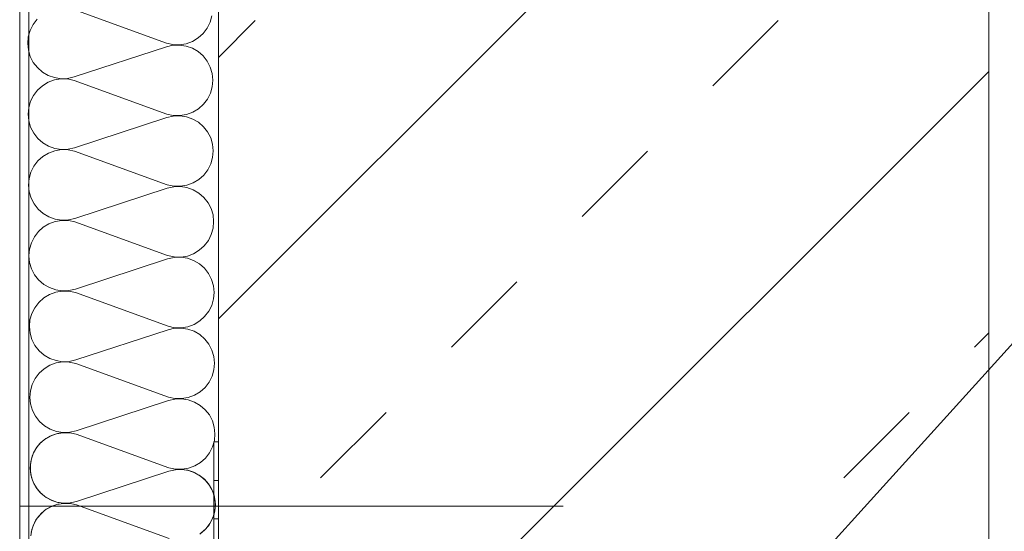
# Model space of a CAD drawing. Header units: metres. Extents: x 69 to 122.5, y -21.4 to -4.6.
# Tile 245 of 250: x 82.836 to 84.113, y -7.927 to -7.263. Entities that reach past the tile are written whole.
import ezdxf

# ---------------------------------------------------------------- set-up
doc = ezdxf.new("R2010")
doc.units = ezdxf.units.M
doc.header["$LTSCALE"] = 0.02
for name, color, linetype, lineweight in [('013_Beton und Stahlbetonarbeiten-allg.', 7, 'Continuous', 13), ('030_Sonnenschutzarbeiten-außen', 7, 'Continuous', 5), ('032_Metallarbeiten-Beschriftung 1_5', 7, 'Continuous', 5), ('032_Metallarbeiten-Fenster', 7, 'Continuous', 5), ('Keine', 7, 'Continuous', 9)]:
    doc.layers.add(name, color=color, linetype=linetype, lineweight=lineweight)

msp = doc.modelspace()

# ---------------------------------------------------------------- linework, layer by layer
at = {"layer": '013_Beton und Stahlbetonarbeiten-allg.', "color": 251, "linetype": 'Continuous', "lineweight": 5, "true_color": 0x555555}
for p, q in [((84.0363, -6.7084), (83.0935, -7.6512)), ((83.6363, -7.1084), (83.0935, -7.6512)), ((84.0935, -7.3301), (83.3151, -8.1084)), ((84.0935, -7.3301), (83.3151, -8.1084))]:
    msp.add_line(p, q, dxfattribs=at)
at = {"layer": '013_Beton und Stahlbetonarbeiten-allg.', "color": 251, "linetype": 'Continuous', "lineweight": 9, "true_color": 0x555555}
for p, q in [((83.0935, -7.3118), (83.1414, -7.2639)), ((83.0935, -7.3118), (83.1414, -7.2639)), ((83.7353, -7.3488), (83.8202, -7.2639)), ((83.7353, -7.3488), (83.8202, -7.2639)), ((83.5656, -7.5185), (83.6505, -7.4336)), ((83.5656, -7.5185), (83.6505, -7.4336)), ((83.3959, -7.6882), (83.4808, -7.6033)), ((83.3959, -7.6882), (83.4808, -7.6033)), ((84.0748, -7.6882), (84.0935, -7.6695)), ((84.0748, -7.6882), (84.0935, -7.6695)), ((83.2262, -7.8579), (83.3111, -7.773)), ((83.2262, -7.8579), (83.3111, -7.773)), ((83.9051, -7.8579), (83.9899, -7.773)), ((83.9051, -7.8579), (83.9899, -7.773))]:
    msp.add_line(p, q, dxfattribs=at)
at = {"layer": '013_Beton und Stahlbetonarbeiten-allg.', "color": 7, "linetype": 'Continuous', "lineweight": 18}
for points in [[(84.0935, -6.7084), (84.0935, -8.1084), (83.0935, -8.1084), (83.0935, -6.7084)], [(84.0935, -7.1084), (84.0935, -8.1084), (83.0935, -8.1084), (83.0935, -7.1084)]]:
    msp.add_lwpolyline(points, close=True, dxfattribs=at)
at = {"layer": '030_Sonnenschutzarbeiten-außen', "color": 8, "lineweight": 18, "true_color": 0x808080}
msp.add_line((82.8357, -7.8947), (83.5409, -7.8947), dxfattribs=at)
at = {"layer": '030_Sonnenschutzarbeiten-außen', "color": 7, "linetype": 'Continuous', "lineweight": 9}
msp.add_lwpolyline([(83.0935, -7.8111), (83.0935, -8.1084), (82.9321, -8.1084), (82.8535, -8.1084), (82.8535, -8.2293)], dxfattribs=at)
at = {"layer": '032_Metallarbeiten-Beschriftung 1_5', "color": 7, "linetype": 'Continuous', "lineweight": 9}
msp.add_lwpolyline([(83.6635, -8.1931), (84.1543, -7.6498), (84.9872, -7.6498)], dxfattribs=at)
at = {"layer": '032_Metallarbeiten-Fenster', "color": 7, "linetype": 'Continuous', "lineweight": 9}
msp.add_lwpolyline([(82.8477, -7.1084), (82.8477, -8.3186), (82.8357, -8.3186), (82.8357, -7.1084)], close=True, dxfattribs=at)
at = {"layer": '032_Metallarbeiten-Fenster', "color": 5, "linetype": 'Continuous', "lineweight": 9, "true_color": 0x0000ff}
for points in [[(83.0851, -7.2578), (83.0827, -7.2661), (83.0788, -7.2738), (83.0736, -7.2807), (83.0672, -7.2864), (83.0598, -7.2909), (83.0516, -7.2939), (83.0431, -7.2953), (83.0345, -7.2951), (83.0261, -7.2933), (82.9058, -7.2496)], [(83.0851, -7.2578), (83.0827, -7.2661), (83.0788, -7.2738), (83.0736, -7.2807), (83.0672, -7.2864), (83.0598, -7.2909), (83.0516, -7.2939), (83.0431, -7.2953), (83.0345, -7.2951), (83.0261, -7.2933), (82.9058, -7.2496)], [(82.8583, -7.2622), (82.853, -7.2691), (82.8492, -7.2768), (82.8468, -7.2851), (82.8461, -7.2937), (82.8469, -7.3023), (82.8494, -7.3105), (82.8533, -7.3182), (82.8587, -7.325), (82.8652, -7.3307), (82.8726, -7.3351), (82.8807, -7.3379), (82.8893, -7.3393), (82.8979, -7.339), (82.9063, -7.337), (83.0261, -7.2978), (83.0261, -7.2978), (83.0345, -7.2959), (83.0431, -7.2956), (83.0517, -7.2969), (83.0598, -7.2998), (83.0673, -7.3041), (83.0738, -7.3098), (83.0791, -7.3166), (83.083, -7.3243), (83.0855, -7.3325), (83.0864, -7.3411), (83.0856, -7.3497), (83.0832, -7.358), (83.0794, -7.3658), (83.0741, -7.3726), (83.0677, -7.3784), (83.0603, -7.3828), (83.0522, -7.3858), (83.0437, -7.3872), (83.035, -7.387), (83.0266, -7.3852), (82.9063, -7.3415), (82.9063, -7.3415), (82.8979, -7.3397), (82.8893, -7.3395), (82.8808, -7.3409), (82.8727, -7.3439), (82.8653, -7.3484), (82.8588, -7.3541), (82.8536, -7.361), (82.8497, -7.3687), (82.8474, -7.377), (82.8466, -7.3856), (82.8475, -7.3942), (82.8499, -7.4025), (82.8539, -7.4101), (82.8592, -7.4169), (82.8657, -7.4226), (82.8731, -7.427), (82.8813, -7.4299), (82.8898, -7.4312), (82.8984, -7.4309), (82.9069, -7.429), (83.0266, -7.3897), (83.0266, -7.3897), (83.035, -7.3878), (83.0437, -7.3875), (83.0522, -7.3888), (83.0603, -7.3917), (83.0678, -7.396), (83.0743, -7.4017), (83.0796, -7.4085), (83.0836, -7.4162), (83.086, -7.4245), (83.0869, -7.4331), (83.0861, -7.4417), (83.0838, -7.45), (83.0799, -7.4577), (83.0747, -7.4645), (83.0682, -7.4703), (83.0608, -7.4747), (83.0527, -7.4777), (83.0442, -7.4791), (83.0356, -7.4789), (83.0271, -7.4771), (82.9069, -7.4335), (82.9069, -7.4335), (82.8984, -7.4317), (82.8898, -7.4315), (82.8813, -7.4329), (82.8732, -7.4359), (82.8658, -7.4403), (82.8594, -7.4461), (82.8541, -7.4529), (82.8503, -7.4606), (82.8479, -7.4689), (82.8471, -7.4775), (82.848, -7.4861), (82.8505, -7.4944), (82.8544, -7.5021), (82.8597, -7.5089), (82.8662, -7.5145), (82.8737, -7.5189), (82.8818, -7.5218), (82.8904, -7.5231), (82.899, -7.5228), (82.9074, -7.5209), (83.0272, -7.4816), (83.0272, -7.4816), (83.0356, -7.4797), (83.0442, -7.4794), (83.0527, -7.4807), (83.0609, -7.4836), (83.0683, -7.488), (83.0748, -7.4936), (83.0802, -7.5004), (83.0841, -7.5081), (83.0866, -7.5164), (83.0874, -7.525), (83.0867, -7.5336), (83.0843, -7.5419), (83.0805, -7.5496), (83.0752, -7.5565), (83.0688, -7.5622), (83.0614, -7.5667), (83.0533, -7.5697), (83.0448, -7.5711), (83.0361, -7.5709), (83.0277, -7.569), (82.9074, -7.5254), (82.9074, -7.5254), (82.899, -7.5236), (82.8904, -7.5234), (82.8818, -7.5248), (82.8737, -7.5278), (82.8663, -7.5322), (82.8599, -7.538), (82.8547, -7.5448), (82.8508, -7.5526), (82.8484, -7.5609), (82.8477, -7.5695), (82.8485, -7.578), (82.851, -7.5863), (82.855, -7.594), (82.8603, -7.6008), (82.8668, -7.6065), (82.8742, -7.6108), (82.8824, -7.6137), (82.8909, -7.615), (82.8995, -7.6147), (82.9079, -7.6128), (83.0277, -7.5735), (83.0277, -7.5735), (83.0361, -7.5716), (83.0448, -7.5713), (83.0533, -7.5726), (83.0614, -7.5755), (83.0689, -7.5799), (83.0754, -7.5856), (83.0807, -7.5924), (83.0847, -7.6), (83.0871, -7.6083), (83.088, -7.6169), (83.0872, -7.6255), (83.0849, -7.6338), (83.081, -7.6415), (83.0757, -7.6484), (83.0693, -7.6541), (83.0619, -7.6586), (83.0538, -7.6616), (83.0453, -7.663), (83.0367, -7.6628), (83.0282, -7.661), (82.908, -7.6173), (82.908, -7.6173), (82.8995, -7.6155), (82.8909, -7.6153), (82.8824, -7.6167), (82.8743, -7.6197), (82.8669, -7.6242), (82.8605, -7.6299), (82.8552, -7.6368), (82.8513, -7.6445), (82.849, -7.6528), (82.8482, -7.6614), (82.8491, -7.67), (82.8515, -7.6782), (82.8555, -7.6859), (82.8608, -7.6927), (82.8673, -7.6984), (82.8748, -7.7028), (82.8829, -7.7056), (82.8914, -7.707), (82.9001, -7.7067), (82.9085, -7.7047), (83.0282, -7.6655), (83.0282, -7.6655), (83.0367, -7.6636), (83.0453, -7.6633), (83.0538, -7.6646), (83.062, -7.6675), (83.0694, -7.6718), (83.0759, -7.6775), (83.0812, -7.6843), (83.0852, -7.692), (83.0877, -7.7002), (83.0885, -7.7088), (83.0878, -7.7174), (83.0854, -7.7257), (83.0815, -7.7335), (83.0763, -7.7403), (83.0699, -7.7461), (83.0625, -7.7505), (83.0544, -7.7535), (83.0458, -7.7549), (83.0372, -7.7547), (83.0288, -7.7529), (82.9085, -7.7092), (82.9085, -7.7092), (82.9001, -7.7074), (82.8914, -7.7072), (82.8829, -7.7086), (82.8748, -7.7116), (82.8674, -7.7161), (82.861, -7.7218), (82.8557, -7.7287), (82.8519, -7.7364), (82.8495, -7.7447), (82.8488, -7.7533), (82.8496, -7.7619), (82.8521, -7.7702), (82.856, -7.7778), (82.8614, -7.7846), (82.8679, -7.7903), (82.8753, -7.7947), (82.8834, -7.7976), (82.892, -7.7989), (82.9006, -7.7986), (82.909, -7.7967), (83.0288, -7.7574), (83.0288, -7.7574), (83.0372, -7.7555), (83.0458, -7.7552), (83.0544, -7.7565), (83.0625, -7.7594), (83.07, -7.7637), (83.0765, -7.7694), (83.0818, -7.7762), (83.0857, -7.7839), (83.0882, -7.7922), (83.0891, -7.8008), (83.0883, -7.8094), (83.0859, -7.8177), (83.0821, -7.8254), (83.0768, -7.8322), (83.0704, -7.838), (83.063, -7.8424), (83.0549, -7.8454), (83.0464, -7.8468), (83.0377, -7.8466), (83.0293, -7.8448), (82.909, -7.8012), (82.909, -7.8012), (82.9006, -7.7994), (82.892, -7.7992), (82.8835, -7.8006), (82.8754, -7.8036), (82.868, -7.808), (82.8615, -7.8138), (82.8563, -7.8206), (82.8524, -7.8283), (82.8501, -7.8366), (82.8493, -7.8452), (82.8502, -7.8538), (82.8526, -7.8621), (82.8566, -7.8698), (82.8619, -7.8766), (82.8684, -7.8822), (82.8759, -7.8866), (82.884, -7.8895), (82.8925, -7.8908), (82.9011, -7.8905), (82.9096, -7.8886), (83.0293, -7.8493), (83.0293, -7.8493), (83.0377, -7.8474), (83.0464, -7.8471), (83.0549, -7.8484), (83.063, -7.8513), (83.0705, -7.8557), (83.077, -7.8613), (83.0823, -7.8681), (83.0863, -7.8758), (83.0887, -7.8841), (83.0896, -7.8927), (83.0888, -7.9013), (83.0865, -7.9096), (83.0826, -7.9173), (83.0774, -7.9242), (83.0709, -7.9299)], [(82.8583, -7.2622), (82.853, -7.2691), (82.8492, -7.2768), (82.8468, -7.2851), (82.8461, -7.2937), (82.8469, -7.3023), (82.8494, -7.3105), (82.8533, -7.3182), (82.8587, -7.325), (82.8652, -7.3307), (82.8726, -7.3351), (82.8807, -7.3379), (82.8893, -7.3393), (82.8979, -7.339), (82.9063, -7.337)], [(82.909, -7.8012), (82.901, -7.7994), (82.8928, -7.7991), (82.8847, -7.8003), (82.8769, -7.8029), (82.8696, -7.8068), (82.8633, -7.812), (82.8579, -7.8182), (82.8579, -7.8182), (82.8537, -7.8253), (82.8509, -7.833), (82.8495, -7.8411), (82.8495, -7.8493), (82.851, -7.8574), (82.854, -7.8651), (82.8582, -7.8721), (82.8582, -7.8721), (82.8636, -7.8783), (82.8701, -7.8834), (82.8774, -7.8873), (82.8852, -7.8898), (82.8933, -7.8908), (82.9015, -7.8904), (82.9096, -7.8886), (83.0293, -7.8493), (83.0293, -7.8493), (83.0373, -7.8475), (83.0456, -7.8471), (83.0537, -7.8481), (83.0615, -7.8506), (83.0688, -7.8545), (83.0753, -7.8596), (83.0807, -7.8658), (83.0807, -7.8658), (83.0849, -7.8728), (83.0879, -7.8805), (83.0894, -7.8886), (83.0894, -7.8968), (83.088, -7.9049), (83.0852, -7.9126), (83.081, -7.9197), (83.081, -7.9197), (83.0756, -7.9259), (83.0693, -7.9311)], [(83.0298, -7.9367), (82.9096, -7.8931), (82.9096, -7.8931), (82.9016, -7.8913), (82.8933, -7.891), (82.8852, -7.8922), (82.8774, -7.8948), (82.8702, -7.8987), (82.8638, -7.9039), (82.8584, -7.9101), (82.8584, -7.9101), (82.8543, -7.9172), (82.8514, -7.9249), (82.85, -7.933)], [(83.0298, -7.9367), (82.9096, -7.8931), (82.9096, -7.8931), (82.9011, -7.8913), (82.8925, -7.8911), (82.884, -7.8925), (82.8759, -7.8955), (82.8685, -7.8999), (82.8621, -7.9057), (82.8568, -7.9125), (82.853, -7.9203), (82.8506, -7.9286)]]:
    msp.add_lwpolyline(points, dxfattribs=at)
at = {"layer": 'Keine', "color": 7, "linetype": 'Continuous', "lineweight": 9}
msp.add_lwpolyline([(83.0875, -7.8111), (83.0875, -8.1024), (82.9321, -8.1024), (82.8475, -8.1024), (82.8475, -8.2293)], dxfattribs=at)
for points in [[(83.0935, -7.8111), (83.0935, -7.8611), (83.0875, -7.8611), (83.0875, -7.8111)], [(83.0935, -7.8611), (83.0935, -7.9111), (83.0875, -7.9111), (83.0875, -7.8611)], [(83.0935, -7.9111), (83.0935, -7.9611), (83.0875, -7.9611), (83.0875, -7.9111)]]:
    msp.add_lwpolyline(points, close=True, dxfattribs=at)

doc.saveas('drawing.dxf')
